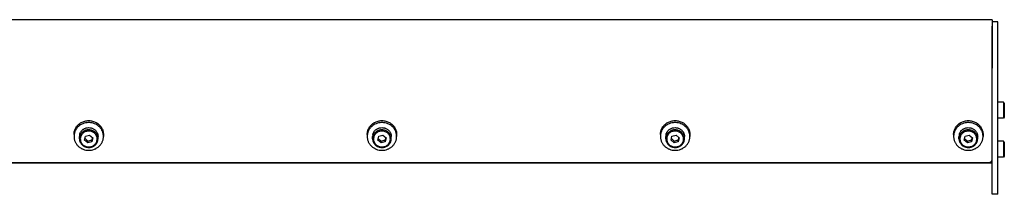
# Model space of a CAD drawing. Header units: inches. Extents: x 0 to 220, y 0 to 170.
# Tile 3 of 3: x 144.78 to 165.52, y 63.28 to 66.94. Entities that reach past the tile are written whole.
import ezdxf

# ---------------------------------------------------------------- set-up
doc = ezdxf.new("R2010")
doc.units = ezdxf.units.IN
doc.header["$LTSCALE"] = 12.1
doc.header["$MEASUREMENT"] = 0
for name, color, linetype in [('351201_BL1', 7, 'CONTINUOUS'), ('351202_WW_351202_44_BL5', 7, 'CONTINUOUS'), ('351203_WW_351203_44_BL8', 7, 'CONTINUOUS'), ('605279P_BL17', 7, 'CONTINUOUS'), ('605279P_BL21', 7, 'CONTINUOUS'), ('605279P_BL22', 7, 'CONTINUOUS'), ('605279P_BL23', 7, 'CONTINUOUS'), ('9505XXM_950512M_BL6', 7, 'CONTINUOUS'), ('9505XXM_950512M_BL7', 7, 'CONTINUOUS'), ('9506XXM_950612M_BL16', 7, 'CONTINUOUS'), ('9506XXM_950612M_BL18', 7, 'CONTINUOUS'), ('9506XXM_950612M_BL19', 7, 'CONTINUOUS'), ('9506XXM_950612M_BL20', 7, 'CONTINUOUS')]:
    doc.layers.add(name, color=color, linetype=linetype)

# ---------------------------------------------------------------- blocks, each defined once
blk = doc.blocks.new('351201_BL1', base_point=(111.164, 108.985))
at = {"layer": '351201_BL1', "color": 7, "linetype": 'CONTINUOUS'}
for p, q in [((165.385, 66.902), (165.265, 66.902)), ((165.265, 63.279), (165.265, 66.812)), ((165.385, 63.279), (165.385, 66.902)), ((165.385, 63.279), (165.265, 63.279))]:
    blk.add_line(p, q, dxfattribs=at)
blk = doc.blocks.new('351202_WW_351202_44_BL5', base_point=(114.714, 109.259))
at = {"layer": '351202_WW_351202_44_BL5', "color": 7, "linetype": 'CONTINUOUS'}
for p, q in [((165.265, 66.944), (121.029, 66.944)), ((165.265, 66.944), (165.265, 65.928)), ((121.092, 63.947), (165.203, 63.947))]:
    blk.add_line(p, q, dxfattribs=at)
blk.add_open_spline([(165.203, 63.947), (165.216, 63.947), (165.243, 63.955), (165.259, 63.978), (165.263, 63.99)], degree=3, knots=[0, 0, 0, 0, 0.508779, 1, 1, 1, 1], dxfattribs=at)
blk.add_open_spline([(165.263, 63.99), (165.265, 63.995), (165.265, 64), (165.265, 64.006)], degree=3, dxfattribs=at)
blk = doc.blocks.new('9505XXM_950512M_BL6', base_point=(114.538, 109.443))
at = {"layer": '9505XXM_950512M_BL6', "color": 7, "linetype": 'CONTINUOUS'}
for p, q in [((165.503, 64.392), (165.385, 64.392)), ((165.523, 64.373), (165.503, 64.392)), ((165.503, 64.392), (165.503, 64.058)), ((165.523, 64.373), (165.523, 64.077)), ((165.503, 64.058), (165.385, 64.058)), ((165.523, 64.077), (165.503, 64.058))]:
    blk.add_line(p, q, dxfattribs=at)
blk = doc.blocks.new('9505XXM_950512M_BL7', base_point=(114.688, 109.854))
at = {"layer": '9505XXM_950512M_BL7', "color": 7, "linetype": 'CONTINUOUS'}
for p, q in [((165.503, 65.215), (165.385, 65.215)), ((165.523, 65.195), (165.503, 65.215)), ((165.503, 65.215), (165.503, 64.88)), ((165.523, 65.195), (165.523, 64.9)), ((165.503, 64.88), (165.385, 64.88)), ((165.523, 64.9), (165.503, 64.88))]:
    blk.add_line(p, q, dxfattribs=at)
blk = doc.blocks.new('351203_WW_351203_44_BL8', base_point=(114.35, 109.255))
at = {"layer": '351203_WW_351203_44_BL8', "color": 7, "linetype": 'CONTINUOUS'}
blk.add_line((121.029, 63.94), (165.265, 63.94), dxfattribs=at)
blk = doc.blocks.new('9506XXM_950612M_BL16', base_point=(146.236, 64.47))
at = {"layer": '9506XXM_950612M_BL16', "color": 7, "linetype": 'CONTINUOUS'}
for p, q in [((146.168, 64.497), (146.255, 64.523)), ((146.255, 64.523), (146.322, 64.465)), ((146.039, 64.446), (146.039, 64.493)), ((146.149, 64.414), (146.168, 64.497)), ((146.216, 64.356), (146.149, 64.414)), ((146.157, 64.447), (146.216, 64.396)), ((146.216, 64.396), (146.303, 64.422)), ((146.216, 64.356), (146.216, 64.396)), ((146.303, 64.382), (146.216, 64.356)), ((146.314, 64.472), (146.303, 64.422)), ((146.322, 64.465), (146.303, 64.382)), ((146.303, 64.382), (146.303, 64.422)), ((146.432, 64.446), (146.432, 64.493))]:
    blk.add_line(p, q, dxfattribs=at)
for centre, start, end in [((146.213, 64.493), 166.8001, 179.9887), ((146.213, 64.446), 166.8, 179.9898), ((146.258, 64.446), 346.8, 359.9898)]:
    blk.add_arc(centre, 0.174, start, end, dxfattribs=at)
for points, knots in [([(146.043, 64.533), (146.045, 64.54), (146.049, 64.553), (146.057, 64.572), (146.068, 64.591), (146.081, 64.608), (146.095, 64.623), (146.112, 64.637), (146.129, 64.65), (146.142, 64.656), (146.149, 64.659)], [0, 0, 0, 0, 0.122426, 0.245433, 0.369103, 0.493576, 0.618904, 0.745107, 0.872161, 1, 1, 1, 1]), ([(146.432, 64.446), (146.432, 64.452), (146.432, 64.463), (146.429, 64.48), (146.425, 64.496), (146.418, 64.518), (146.404, 64.543), (146.386, 64.566), (146.37, 64.582), (146.356, 64.593), (146.341, 64.603), (146.32, 64.614), (146.292, 64.624), (146.257, 64.631), (146.221, 64.632), (146.191, 64.627), (146.168, 64.62), (146.152, 64.614), (146.136, 64.606), (146.116, 64.594), (146.093, 64.575), (146.074, 64.553), (146.062, 64.534), (146.054, 64.518), (146.048, 64.502), (146.045, 64.491), (146.043, 64.486)], [0, 0, 0, 0, 0.03022, 0.060476, 0.090797, 0.121213, 0.18236, 0.244143, 0.27533, 0.306693, 0.338225, 0.369916, 0.433638, 0.497738, 0.561986, 0.626132, 0.658121, 0.69, 0.721746, 0.753338, 0.815954, 0.877865, 0.908601, 0.939188, 0.969653, 1, 1, 1, 1]), ([(146.409, 64.404), (146.411, 64.414), (146.414, 64.436), (146.411, 64.469), (146.402, 64.5), (146.386, 64.53), (146.364, 64.556), (146.338, 64.577), (146.307, 64.593), (146.274, 64.603), (146.239, 64.607), (146.204, 64.604), (146.171, 64.596), (146.14, 64.581), (146.112, 64.56), (146.09, 64.535), (146.072, 64.507), (146.065, 64.486), (146.063, 64.475)], [0, 0, 0, 0, 0.0606, 0.121164, 0.181999, 0.243361, 0.305419, 0.368235, 0.431754, 0.495819, 0.560193, 0.624597, 0.688748, 0.752396, 0.815366, 0.877579, 0.939072, 1, 1, 1, 1]), ([(146.149, 64.659), (146.155, 64.662), (146.169, 64.668), (146.197, 64.676), (146.234, 64.68), (146.271, 64.676), (146.299, 64.669), (146.313, 64.664), (146.32, 64.661)], [0, 0, 0, 0, 0.124436, 0.249396, 0.499902, 0.750459, 0.875482, 1, 1, 1, 1]), ([(146.32, 64.661), (146.328, 64.657), (146.344, 64.648), (146.366, 64.633), (146.386, 64.614), (146.402, 64.593), (146.416, 64.57), (146.425, 64.545), (146.431, 64.519), (146.432, 64.502), (146.432, 64.493)], [0, 0, 0, 0, 0.128399, 0.255795, 0.382098, 0.507304, 0.631497, 0.754844, 0.877585, 1, 1, 1, 1]), ([(146.039, 64.446), (146.039, 64.441), (146.039, 64.429), (146.042, 64.412), (146.046, 64.396), (146.053, 64.375), (146.067, 64.349), (146.085, 64.326), (146.102, 64.31), (146.115, 64.299), (146.13, 64.29), (146.151, 64.278), (146.179, 64.268), (146.214, 64.261), (146.25, 64.261), (146.28, 64.265), (146.303, 64.272), (146.32, 64.279), (146.335, 64.286), (146.356, 64.299), (146.378, 64.317), (146.397, 64.339), (146.409, 64.359), (146.417, 64.374), (146.423, 64.39), (146.427, 64.401), (146.428, 64.406)], [0, 0, 0, 0, 0.03022, 0.060476, 0.090797, 0.121213, 0.18236, 0.244143, 0.27533, 0.306693, 0.338225, 0.369916, 0.433638, 0.497738, 0.561986, 0.626132, 0.658121, 0.69, 0.721746, 0.753338, 0.815954, 0.877865, 0.908601, 0.939188, 0.969653, 1, 1, 1, 1]), ([(146.063, 64.475), (146.06, 64.465), (146.057, 64.443), (146.06, 64.41), (146.07, 64.378), (146.085, 64.349), (146.107, 64.323), (146.134, 64.302), (146.164, 64.286), (146.197, 64.276), (146.232, 64.272), (146.267, 64.274), (146.3, 64.283), (146.331, 64.298), (146.359, 64.318), (146.382, 64.343), (146.399, 64.372), (146.406, 64.393), (146.409, 64.404)], [0, 0, 0, 0, 0.0606, 0.121164, 0.181999, 0.243361, 0.305419, 0.368235, 0.431754, 0.495819, 0.560193, 0.624597, 0.688748, 0.752396, 0.815366, 0.877579, 0.939072, 1, 1, 1, 1])]:
    blk.add_open_spline(points, degree=3, knots=knots, dxfattribs=at)
blk = doc.blocks.new('605279P_BL17', base_point=(146.236, 64.514))
at = {"layer": '605279P_BL17', "color": 7, "linetype": 'CONTINUOUS'}
for p, q in [((145.926, 64.534), (145.926, 64.493)), ((146.546, 64.534), (146.546, 64.493))]:
    blk.add_line(p, q, dxfattribs=at)
for start, end in [(90.0026, 97.3562), (82.6287, 89.9974)]:
    blk.add_arc((146.236, 64.455), 0.33, start, end, dxfattribs=at)
for points, knots in [([(146.193, 64.782), (146.175, 64.78), (146.139, 64.772), (146.088, 64.751), (146.041, 64.722), (146.008, 64.692), (145.984, 64.665), (145.969, 64.643), (145.956, 64.62), (145.945, 64.596), (145.936, 64.571), (145.93, 64.545), (145.926, 64.519), (145.926, 64.502), (145.926, 64.493)], [0, 0, 0, 0, 0.128781, 0.256764, 0.383604, 0.509098, 0.571387, 0.633341, 0.694983, 0.756348, 0.817478, 0.878424, 0.939244, 1, 1, 1, 1]), ([(145.965, 64.677), (145.972, 64.688), (145.987, 64.71), (146.014, 64.739), (146.045, 64.765), (146.079, 64.787), (146.116, 64.804), (146.154, 64.816), (146.195, 64.824), (146.222, 64.826), (146.236, 64.826)], [0, 0, 0, 0, 0.121919, 0.244818, 0.36873, 0.493615, 0.619368, 0.745827, 0.872787, 1, 1, 1, 1]), ([(146.236, 64.826), (146.249, 64.826), (146.277, 64.824), (146.317, 64.816), (146.356, 64.804), (146.392, 64.787), (146.426, 64.765), (146.457, 64.739), (146.484, 64.71), (146.499, 64.688), (146.506, 64.677)], [0, 0, 0, 0, 0.127213, 0.254172, 0.380631, 0.506384, 0.631269, 0.755181, 0.878081, 1, 1, 1, 1]), ([(146.546, 64.493), (146.546, 64.502), (146.545, 64.519), (146.541, 64.545), (146.535, 64.571), (146.526, 64.596), (146.515, 64.62), (146.502, 64.643), (146.487, 64.665), (146.464, 64.692), (146.43, 64.722), (146.384, 64.751), (146.332, 64.772), (146.296, 64.779), (146.278, 64.782)], [0, 0, 0, 0, 0.060756, 0.121577, 0.182523, 0.243653, 0.305018, 0.36666, 0.428614, 0.490902, 0.616396, 0.743236, 0.871218, 1, 1, 1, 1]), ([(145.926, 64.534), (145.926, 64.547), (145.927, 64.572), (145.935, 64.608), (145.947, 64.644), (145.959, 64.666), (145.965, 64.677)], [0, 0, 0, 0, 0.248724, 0.497981, 0.748265, 1, 1, 1, 1]), ([(146.506, 64.677), (146.512, 64.666), (146.524, 64.644), (146.536, 64.608), (146.544, 64.572), (146.546, 64.547), (146.546, 64.534)], [0, 0, 0, 0, 0.251735, 0.50202, 0.751276, 1, 1, 1, 1]), ([(145.926, 64.493), (145.926, 64.484), (145.927, 64.465), (145.931, 64.436), (145.938, 64.409), (145.949, 64.382), (145.962, 64.356), (145.977, 64.331), (145.996, 64.308), (146.016, 64.287), (146.039, 64.268), (146.063, 64.251), (146.089, 64.236), (146.126, 64.22), (146.175, 64.206), (146.215, 64.202), (146.236, 64.202)], [0, 0, 0, 0, 0.060569, 0.121214, 0.182009, 0.243021, 0.304309, 0.365919, 0.427885, 0.490226, 0.552948, 0.616042, 0.679483, 0.743236, 0.871333, 1, 1, 1, 1]), ([(146.236, 64.202), (146.256, 64.202), (146.296, 64.206), (146.345, 64.22), (146.382, 64.236), (146.408, 64.251), (146.433, 64.268), (146.455, 64.287), (146.476, 64.308), (146.494, 64.331), (146.509, 64.356), (146.522, 64.382), (146.533, 64.409), (146.54, 64.436), (146.545, 64.465), (146.546, 64.484), (146.546, 64.493)], [0, 0, 0, 0, 0.128666, 0.256763, 0.320516, 0.383957, 0.44705, 0.509773, 0.572115, 0.63408, 0.69569, 0.756978, 0.817991, 0.878786, 0.939431, 1, 1, 1, 1])]:
    blk.add_open_spline(points, degree=3, knots=knots, dxfattribs=at)
blk = doc.blocks.new('9506XXM_950612M_BL18', base_point=(152.412, 64.47))
at = {"layer": '9506XXM_950612M_BL18', "color": 7, "linetype": 'CONTINUOUS'}
for p, q in [((152.345, 64.497), (152.432, 64.523)), ((152.432, 64.523), (152.499, 64.465)), ((152.215, 64.446), (152.215, 64.493)), ((152.326, 64.414), (152.345, 64.497)), ((152.393, 64.356), (152.326, 64.414)), ((152.333, 64.447), (152.393, 64.396)), ((152.393, 64.396), (152.479, 64.422)), ((152.393, 64.356), (152.393, 64.396)), ((152.479, 64.382), (152.393, 64.356)), ((152.491, 64.472), (152.479, 64.422)), ((152.499, 64.465), (152.479, 64.382)), ((152.479, 64.382), (152.479, 64.422)), ((152.609, 64.446), (152.609, 64.493))]:
    blk.add_line(p, q, dxfattribs=at)
for centre, start, end in [((152.39, 64.493), 166.8001, 179.9887), ((152.39, 64.446), 166.8, 179.9898), ((152.435, 64.446), 346.8, 359.9898)]:
    blk.add_arc(centre, 0.174, start, end, dxfattribs=at)
for points, knots in [([(152.22, 64.533), (152.222, 64.54), (152.226, 64.553), (152.234, 64.572), (152.244, 64.591), (152.257, 64.608), (152.272, 64.623), (152.288, 64.637), (152.306, 64.65), (152.319, 64.656), (152.325, 64.659)], [0, 0, 0, 0, 0.122426, 0.245433, 0.369103, 0.493576, 0.618904, 0.745107, 0.872161, 1, 1, 1, 1]), ([(152.609, 64.446), (152.609, 64.452), (152.608, 64.463), (152.606, 64.48), (152.602, 64.496), (152.594, 64.518), (152.581, 64.543), (152.563, 64.566), (152.546, 64.582), (152.533, 64.593), (152.518, 64.603), (152.497, 64.614), (152.469, 64.624), (152.434, 64.631), (152.397, 64.632), (152.368, 64.627), (152.345, 64.62), (152.328, 64.614), (152.312, 64.606), (152.292, 64.594), (152.27, 64.575), (152.251, 64.553), (152.238, 64.534), (152.231, 64.518), (152.224, 64.502), (152.221, 64.491), (152.22, 64.486)], [0, 0, 0, 0, 0.03022, 0.060476, 0.090797, 0.121213, 0.18236, 0.244143, 0.27533, 0.306693, 0.338225, 0.369916, 0.433638, 0.497738, 0.561986, 0.626132, 0.658121, 0.69, 0.721746, 0.753338, 0.815954, 0.877865, 0.908601, 0.939188, 0.969653, 1, 1, 1, 1]), ([(152.585, 64.404), (152.588, 64.414), (152.59, 64.436), (152.588, 64.469), (152.578, 64.5), (152.562, 64.53), (152.541, 64.556), (152.514, 64.577), (152.484, 64.593), (152.45, 64.603), (152.416, 64.607), (152.381, 64.604), (152.347, 64.596), (152.316, 64.581), (152.289, 64.56), (152.266, 64.535), (152.249, 64.507), (152.242, 64.486), (152.239, 64.475)], [0, 0, 0, 0, 0.0606, 0.121164, 0.181999, 0.243361, 0.305419, 0.368235, 0.431754, 0.495819, 0.560193, 0.624597, 0.688748, 0.752396, 0.815366, 0.877579, 0.939072, 1, 1, 1, 1]), ([(152.325, 64.659), (152.332, 64.662), (152.346, 64.668), (152.374, 64.676), (152.411, 64.68), (152.447, 64.676), (152.476, 64.669), (152.489, 64.664), (152.496, 64.661)], [0, 0, 0, 0, 0.124436, 0.249396, 0.499902, 0.750459, 0.875482, 1, 1, 1, 1]), ([(152.496, 64.661), (152.504, 64.657), (152.521, 64.648), (152.543, 64.633), (152.562, 64.614), (152.579, 64.593), (152.592, 64.57), (152.602, 64.545), (152.608, 64.519), (152.609, 64.502), (152.609, 64.493)], [0, 0, 0, 0, 0.128399, 0.255795, 0.382098, 0.507304, 0.631497, 0.754844, 0.877585, 1, 1, 1, 1]), ([(152.215, 64.446), (152.215, 64.441), (152.216, 64.429), (152.218, 64.412), (152.222, 64.396), (152.23, 64.375), (152.243, 64.349), (152.261, 64.326), (152.278, 64.31), (152.292, 64.299), (152.307, 64.29), (152.327, 64.278), (152.355, 64.268), (152.391, 64.261), (152.427, 64.261), (152.457, 64.265), (152.479, 64.272), (152.496, 64.279), (152.512, 64.286), (152.532, 64.299), (152.555, 64.317), (152.574, 64.339), (152.586, 64.359), (152.594, 64.374), (152.6, 64.39), (152.603, 64.401), (152.604, 64.406)], [0, 0, 0, 0, 0.03022, 0.060476, 0.090797, 0.121213, 0.18236, 0.244143, 0.27533, 0.306693, 0.338225, 0.369916, 0.433638, 0.497738, 0.561986, 0.626132, 0.658121, 0.69, 0.721746, 0.753338, 0.815954, 0.877865, 0.908601, 0.939188, 0.969653, 1, 1, 1, 1]), ([(152.239, 64.475), (152.237, 64.465), (152.234, 64.443), (152.237, 64.41), (152.246, 64.378), (152.262, 64.349), (152.284, 64.323), (152.31, 64.302), (152.341, 64.286), (152.374, 64.276), (152.409, 64.272), (152.443, 64.274), (152.477, 64.283), (152.508, 64.298), (152.536, 64.318), (152.558, 64.343), (152.575, 64.372), (152.583, 64.393), (152.585, 64.404)], [0, 0, 0, 0, 0.0606, 0.121164, 0.181999, 0.243361, 0.305419, 0.368235, 0.431754, 0.495819, 0.560193, 0.624597, 0.688748, 0.752396, 0.815366, 0.877579, 0.939072, 1, 1, 1, 1])]:
    blk.add_open_spline(points, degree=3, knots=knots, dxfattribs=at)
blk = doc.blocks.new('9506XXM_950612M_BL19', base_point=(158.589, 64.47))
at = {"layer": '9506XXM_950612M_BL19', "color": 7, "linetype": 'CONTINUOUS'}
for p, q in [((158.522, 64.497), (158.608, 64.523)), ((158.608, 64.523), (158.675, 64.465)), ((158.392, 64.446), (158.392, 64.493)), ((158.502, 64.414), (158.522, 64.497)), ((158.569, 64.356), (158.502, 64.414)), ((158.51, 64.447), (158.569, 64.396)), ((158.569, 64.396), (158.656, 64.422)), ((158.569, 64.356), (158.569, 64.396)), ((158.656, 64.382), (158.569, 64.356)), ((158.668, 64.472), (158.656, 64.422)), ((158.675, 64.465), (158.656, 64.382)), ((158.656, 64.382), (158.656, 64.422)), ((158.786, 64.446), (158.786, 64.493))]:
    blk.add_line(p, q, dxfattribs=at)
for centre, start, end in [((158.566, 64.493), 166.8001, 179.9887), ((158.566, 64.446), 166.8, 179.9898), ((158.611, 64.446), 346.8, 359.9898)]:
    blk.add_arc(centre, 0.174, start, end, dxfattribs=at)
for points, knots in [([(158.397, 64.533), (158.398, 64.54), (158.402, 64.553), (158.41, 64.572), (158.421, 64.591), (158.434, 64.608), (158.448, 64.623), (158.465, 64.637), (158.483, 64.65), (158.495, 64.656), (158.502, 64.659)], [0, 0, 0, 0, 0.122426, 0.245433, 0.369103, 0.493576, 0.618904, 0.745107, 0.872161, 1, 1, 1, 1]), ([(158.786, 64.446), (158.786, 64.452), (158.785, 64.463), (158.783, 64.48), (158.779, 64.496), (158.771, 64.518), (158.758, 64.543), (158.74, 64.566), (158.723, 64.582), (158.709, 64.593), (158.694, 64.603), (158.673, 64.614), (158.645, 64.624), (158.61, 64.631), (158.574, 64.632), (158.544, 64.627), (158.521, 64.62), (158.505, 64.614), (158.489, 64.606), (158.469, 64.594), (158.446, 64.575), (158.427, 64.553), (158.415, 64.534), (158.407, 64.518), (158.401, 64.502), (158.398, 64.491), (158.397, 64.486)], [0, 0, 0, 0, 0.03022, 0.060476, 0.090797, 0.121213, 0.18236, 0.244143, 0.27533, 0.306693, 0.338225, 0.369916, 0.433638, 0.497738, 0.561986, 0.626132, 0.658121, 0.69, 0.721746, 0.753338, 0.815954, 0.877865, 0.908601, 0.939188, 0.969653, 1, 1, 1, 1]), ([(158.762, 64.404), (158.764, 64.414), (158.767, 64.436), (158.764, 64.469), (158.755, 64.5), (158.739, 64.53), (158.717, 64.556), (158.691, 64.577), (158.66, 64.593), (158.627, 64.603), (158.592, 64.607), (158.558, 64.604), (158.524, 64.596), (158.493, 64.581), (158.465, 64.56), (158.443, 64.535), (158.426, 64.507), (158.418, 64.486), (158.416, 64.475)], [0, 0, 0, 0, 0.0606, 0.121164, 0.181999, 0.243361, 0.305419, 0.368235, 0.431754, 0.495819, 0.560193, 0.624597, 0.688748, 0.752396, 0.815366, 0.877579, 0.939072, 1, 1, 1, 1]), ([(158.502, 64.659), (158.509, 64.662), (158.522, 64.668), (158.55, 64.676), (158.587, 64.68), (158.624, 64.676), (158.652, 64.669), (158.666, 64.664), (158.673, 64.661)], [0, 0, 0, 0, 0.124436, 0.249396, 0.499902, 0.750459, 0.875482, 1, 1, 1, 1]), ([(158.673, 64.661), (158.681, 64.657), (158.697, 64.648), (158.719, 64.633), (158.739, 64.614), (158.755, 64.593), (158.769, 64.57), (158.778, 64.545), (158.784, 64.519), (158.786, 64.502), (158.786, 64.493)], [0, 0, 0, 0, 0.128399, 0.255795, 0.382098, 0.507304, 0.631497, 0.754844, 0.877585, 1, 1, 1, 1]), ([(158.392, 64.446), (158.392, 64.441), (158.392, 64.429), (158.395, 64.412), (158.399, 64.396), (158.407, 64.375), (158.42, 64.349), (158.438, 64.326), (158.455, 64.31), (158.468, 64.299), (158.483, 64.29), (158.504, 64.278), (158.532, 64.268), (158.567, 64.261), (158.603, 64.261), (158.633, 64.265), (158.656, 64.272), (158.673, 64.279), (158.689, 64.286), (158.709, 64.299), (158.731, 64.317), (158.75, 64.339), (158.763, 64.359), (158.77, 64.374), (158.777, 64.39), (158.78, 64.401), (158.781, 64.406)], [0, 0, 0, 0, 0.03022, 0.060476, 0.090797, 0.121213, 0.18236, 0.244143, 0.27533, 0.306693, 0.338225, 0.369916, 0.433638, 0.497738, 0.561986, 0.626132, 0.658121, 0.69, 0.721746, 0.753338, 0.815954, 0.877865, 0.908601, 0.939188, 0.969653, 1, 1, 1, 1]), ([(158.416, 64.475), (158.413, 64.465), (158.41, 64.443), (158.413, 64.41), (158.423, 64.378), (158.439, 64.349), (158.46, 64.323), (158.487, 64.302), (158.517, 64.286), (158.55, 64.276), (158.585, 64.272), (158.62, 64.274), (158.653, 64.283), (158.685, 64.298), (158.712, 64.318), (158.735, 64.343), (158.752, 64.372), (158.759, 64.393), (158.762, 64.404)], [0, 0, 0, 0, 0.0606, 0.121164, 0.181999, 0.243361, 0.305419, 0.368235, 0.431754, 0.495819, 0.560193, 0.624597, 0.688748, 0.752396, 0.815366, 0.877579, 0.939072, 1, 1, 1, 1])]:
    blk.add_open_spline(points, degree=3, knots=knots, dxfattribs=at)
blk = doc.blocks.new('9506XXM_950612M_BL20', base_point=(164.765, 64.47))
at = {"layer": '9506XXM_950612M_BL20', "color": 7, "linetype": 'CONTINUOUS'}
for p, q in [((164.698, 64.497), (164.785, 64.523)), ((164.785, 64.523), (164.852, 64.465)), ((164.568, 64.446), (164.568, 64.493)), ((164.679, 64.414), (164.698, 64.497)), ((164.746, 64.356), (164.679, 64.414)), ((164.687, 64.447), (164.746, 64.396)), ((164.746, 64.396), (164.832, 64.422)), ((164.746, 64.356), (164.746, 64.396)), ((164.832, 64.382), (164.746, 64.356)), ((164.844, 64.472), (164.832, 64.422)), ((164.852, 64.465), (164.832, 64.382)), ((164.832, 64.382), (164.832, 64.422)), ((164.962, 64.446), (164.962, 64.493))]:
    blk.add_line(p, q, dxfattribs=at)
for centre, start, end in [((164.743, 64.493), 166.8001, 179.9887), ((164.743, 64.446), 166.8, 179.9898), ((164.788, 64.446), 346.8, 359.9898)]:
    blk.add_arc(centre, 0.174, start, end, dxfattribs=at)
for points, knots in [([(164.573, 64.533), (164.575, 64.54), (164.579, 64.553), (164.587, 64.572), (164.598, 64.591), (164.61, 64.608), (164.625, 64.623), (164.641, 64.637), (164.659, 64.65), (164.672, 64.656), (164.679, 64.659)], [0, 0, 0, 0, 0.122426, 0.245433, 0.369103, 0.493576, 0.618904, 0.745107, 0.872161, 1, 1, 1, 1]), ([(164.962, 64.446), (164.962, 64.452), (164.962, 64.463), (164.959, 64.48), (164.955, 64.496), (164.948, 64.518), (164.934, 64.543), (164.916, 64.566), (164.899, 64.582), (164.886, 64.593), (164.871, 64.603), (164.85, 64.614), (164.822, 64.624), (164.787, 64.631), (164.751, 64.632), (164.721, 64.627), (164.698, 64.62), (164.681, 64.614), (164.665, 64.606), (164.645, 64.594), (164.623, 64.575), (164.604, 64.553), (164.592, 64.534), (164.584, 64.518), (164.577, 64.502), (164.574, 64.491), (164.573, 64.486)], [0, 0, 0, 0, 0.03022, 0.060476, 0.090797, 0.121213, 0.18236, 0.244143, 0.27533, 0.306693, 0.338225, 0.369916, 0.433638, 0.497738, 0.561986, 0.626132, 0.658121, 0.69, 0.721746, 0.753338, 0.815954, 0.877865, 0.908601, 0.939188, 0.969653, 1, 1, 1, 1]), ([(164.938, 64.404), (164.941, 64.414), (164.944, 64.436), (164.941, 64.469), (164.931, 64.5), (164.915, 64.53), (164.894, 64.556), (164.867, 64.577), (164.837, 64.593), (164.804, 64.603), (164.769, 64.607), (164.734, 64.604), (164.701, 64.596), (164.669, 64.581), (164.642, 64.56), (164.619, 64.535), (164.602, 64.507), (164.595, 64.486), (164.592, 64.475)], [0, 0, 0, 0, 0.0606, 0.121164, 0.181999, 0.243361, 0.305419, 0.368235, 0.431754, 0.495819, 0.560193, 0.624597, 0.688748, 0.752396, 0.815366, 0.877579, 0.939072, 1, 1, 1, 1]), ([(164.679, 64.659), (164.685, 64.662), (164.699, 64.668), (164.727, 64.676), (164.764, 64.68), (164.801, 64.676), (164.829, 64.669), (164.843, 64.664), (164.849, 64.661)], [0, 0, 0, 0, 0.124436, 0.249396, 0.499902, 0.750459, 0.875482, 1, 1, 1, 1]), ([(164.849, 64.661), (164.858, 64.657), (164.874, 64.648), (164.896, 64.633), (164.915, 64.614), (164.932, 64.593), (164.945, 64.57), (164.955, 64.545), (164.961, 64.519), (164.962, 64.502), (164.962, 64.493)], [0, 0, 0, 0, 0.128399, 0.255795, 0.382098, 0.507304, 0.631497, 0.754844, 0.877585, 1, 1, 1, 1]), ([(164.568, 64.446), (164.568, 64.441), (164.569, 64.429), (164.571, 64.412), (164.576, 64.396), (164.583, 64.375), (164.596, 64.349), (164.614, 64.326), (164.631, 64.31), (164.645, 64.299), (164.66, 64.29), (164.681, 64.278), (164.709, 64.268), (164.744, 64.261), (164.78, 64.261), (164.81, 64.265), (164.833, 64.272), (164.849, 64.279), (164.865, 64.286), (164.885, 64.299), (164.908, 64.317), (164.927, 64.339), (164.939, 64.359), (164.947, 64.374), (164.953, 64.39), (164.956, 64.401), (164.958, 64.406)], [0, 0, 0, 0, 0.03022, 0.060476, 0.090797, 0.121213, 0.18236, 0.244143, 0.27533, 0.306693, 0.338225, 0.369916, 0.433638, 0.497738, 0.561986, 0.626132, 0.658121, 0.69, 0.721746, 0.753338, 0.815954, 0.877865, 0.908601, 0.939188, 0.969653, 1, 1, 1, 1]), ([(164.592, 64.475), (164.59, 64.465), (164.587, 64.443), (164.59, 64.41), (164.599, 64.378), (164.615, 64.349), (164.637, 64.323), (164.663, 64.302), (164.694, 64.286), (164.727, 64.276), (164.762, 64.272), (164.796, 64.274), (164.83, 64.283), (164.861, 64.298), (164.889, 64.318), (164.911, 64.343), (164.929, 64.372), (164.936, 64.393), (164.938, 64.404)], [0, 0, 0, 0, 0.0606, 0.121164, 0.181999, 0.243361, 0.305419, 0.368235, 0.431754, 0.495819, 0.560193, 0.624597, 0.688748, 0.752396, 0.815366, 0.877579, 0.939072, 1, 1, 1, 1])]:
    blk.add_open_spline(points, degree=3, knots=knots, dxfattribs=at)
blk = doc.blocks.new('605279P_BL21', base_point=(152.412, 64.514))
at = {"layer": '605279P_BL21', "color": 7, "linetype": 'CONTINUOUS'}
for p, q in [((152.102, 64.534), (152.102, 64.493)), ((152.722, 64.534), (152.722, 64.493))]:
    blk.add_line(p, q, dxfattribs=at)
for start, end in [(90.0026, 97.3562), (82.6287, 89.9974)]:
    blk.add_arc((152.412, 64.455), 0.33, start, end, dxfattribs=at)
for points, knots in [([(152.37, 64.782), (152.352, 64.78), (152.316, 64.772), (152.264, 64.751), (152.218, 64.722), (152.184, 64.692), (152.161, 64.665), (152.146, 64.643), (152.132, 64.62), (152.122, 64.596), (152.113, 64.571), (152.107, 64.545), (152.103, 64.519), (152.102, 64.502), (152.102, 64.493)], [0, 0, 0, 0, 0.128781, 0.256764, 0.383604, 0.509098, 0.571387, 0.633341, 0.694983, 0.756348, 0.817478, 0.878424, 0.939244, 1, 1, 1, 1]), ([(152.142, 64.677), (152.149, 64.688), (152.164, 64.71), (152.191, 64.739), (152.221, 64.765), (152.255, 64.787), (152.292, 64.804), (152.331, 64.816), (152.371, 64.824), (152.399, 64.826), (152.412, 64.826)], [0, 0, 0, 0, 0.121919, 0.244818, 0.36873, 0.493615, 0.619368, 0.745827, 0.872787, 1, 1, 1, 1]), ([(152.412, 64.826), (152.426, 64.826), (152.453, 64.824), (152.493, 64.816), (152.532, 64.804), (152.569, 64.787), (152.603, 64.765), (152.634, 64.739), (152.661, 64.71), (152.676, 64.688), (152.682, 64.677)], [0, 0, 0, 0, 0.127213, 0.254172, 0.380631, 0.506384, 0.631269, 0.755181, 0.878081, 1, 1, 1, 1]), ([(152.722, 64.493), (152.722, 64.502), (152.721, 64.519), (152.718, 64.545), (152.711, 64.571), (152.703, 64.596), (152.692, 64.62), (152.679, 64.643), (152.663, 64.665), (152.64, 64.692), (152.607, 64.722), (152.56, 64.751), (152.509, 64.772), (152.473, 64.779), (152.454, 64.782)], [0, 0, 0, 0, 0.060756, 0.121577, 0.182523, 0.243653, 0.305018, 0.36666, 0.428614, 0.490902, 0.616396, 0.743236, 0.871218, 1, 1, 1, 1]), ([(152.102, 64.534), (152.102, 64.547), (152.104, 64.572), (152.112, 64.608), (152.124, 64.644), (152.136, 64.666), (152.142, 64.677)], [0, 0, 0, 0, 0.248724, 0.497981, 0.748265, 1, 1, 1, 1]), ([(152.682, 64.677), (152.689, 64.666), (152.7, 64.644), (152.713, 64.608), (152.72, 64.572), (152.722, 64.547), (152.722, 64.534)], [0, 0, 0, 0, 0.251735, 0.50202, 0.751276, 1, 1, 1, 1]), ([(152.102, 64.493), (152.102, 64.484), (152.103, 64.465), (152.108, 64.436), (152.115, 64.409), (152.125, 64.382), (152.138, 64.356), (152.154, 64.331), (152.172, 64.308), (152.193, 64.287), (152.215, 64.268), (152.24, 64.251), (152.266, 64.236), (152.303, 64.22), (152.351, 64.206), (152.392, 64.202), (152.412, 64.202)], [0, 0, 0, 0, 0.060569, 0.121214, 0.182009, 0.243021, 0.304309, 0.365919, 0.427885, 0.490226, 0.552948, 0.616042, 0.679483, 0.743236, 0.871333, 1, 1, 1, 1]), ([(152.412, 64.202), (152.432, 64.202), (152.473, 64.206), (152.522, 64.22), (152.558, 64.236), (152.585, 64.251), (152.609, 64.268), (152.632, 64.287), (152.652, 64.308), (152.67, 64.331), (152.686, 64.356), (152.699, 64.382), (152.709, 64.409), (152.717, 64.436), (152.721, 64.465), (152.722, 64.484), (152.722, 64.493)], [0, 0, 0, 0, 0.128666, 0.256763, 0.320516, 0.383957, 0.44705, 0.509773, 0.572115, 0.63408, 0.69569, 0.756978, 0.817991, 0.878786, 0.939431, 1, 1, 1, 1])]:
    blk.add_open_spline(points, degree=3, knots=knots, dxfattribs=at)
blk = doc.blocks.new('605279P_BL22', base_point=(158.589, 64.514))
at = {"layer": '605279P_BL22', "color": 7, "linetype": 'CONTINUOUS'}
for p, q in [((158.279, 64.534), (158.279, 64.493)), ((158.899, 64.534), (158.899, 64.493))]:
    blk.add_line(p, q, dxfattribs=at)
for start, end in [(90.0026, 97.3562), (82.6287, 89.9974)]:
    blk.add_arc((158.589, 64.455), 0.33, start, end, dxfattribs=at)
for points, knots in [([(158.547, 64.782), (158.528, 64.78), (158.492, 64.772), (158.441, 64.751), (158.394, 64.722), (158.361, 64.692), (158.338, 64.665), (158.322, 64.643), (158.309, 64.62), (158.298, 64.596), (158.29, 64.571), (158.283, 64.545), (158.28, 64.519), (158.279, 64.502), (158.279, 64.493)], [0, 0, 0, 0, 0.128781, 0.256764, 0.383604, 0.509098, 0.571387, 0.633341, 0.694983, 0.756348, 0.817478, 0.878424, 0.939244, 1, 1, 1, 1]), ([(158.319, 64.677), (158.325, 64.688), (158.34, 64.71), (158.367, 64.739), (158.398, 64.765), (158.432, 64.787), (158.469, 64.804), (158.508, 64.816), (158.548, 64.824), (158.575, 64.826), (158.589, 64.826)], [0, 0, 0, 0, 0.121919, 0.244818, 0.36873, 0.493615, 0.619368, 0.745827, 0.872787, 1, 1, 1, 1]), ([(158.589, 64.826), (158.602, 64.826), (158.63, 64.824), (158.67, 64.816), (158.709, 64.804), (158.746, 64.787), (158.78, 64.765), (158.81, 64.739), (158.837, 64.71), (158.852, 64.688), (158.859, 64.677)], [0, 0, 0, 0, 0.127213, 0.254172, 0.380631, 0.506384, 0.631269, 0.755181, 0.878081, 1, 1, 1, 1]), ([(158.899, 64.493), (158.899, 64.502), (158.898, 64.519), (158.894, 64.545), (158.888, 64.571), (158.879, 64.596), (158.868, 64.62), (158.855, 64.643), (158.84, 64.665), (158.817, 64.692), (158.783, 64.722), (158.737, 64.751), (158.685, 64.772), (158.649, 64.779), (158.631, 64.782)], [0, 0, 0, 0, 0.060756, 0.121577, 0.182523, 0.243653, 0.305018, 0.36666, 0.428614, 0.490902, 0.616396, 0.743236, 0.871218, 1, 1, 1, 1]), ([(158.279, 64.534), (158.279, 64.547), (158.28, 64.572), (158.288, 64.608), (158.301, 64.644), (158.312, 64.666), (158.319, 64.677)], [0, 0, 0, 0, 0.248724, 0.497981, 0.748265, 1, 1, 1, 1]), ([(158.859, 64.677), (158.865, 64.666), (158.877, 64.644), (158.889, 64.608), (158.897, 64.572), (158.899, 64.547), (158.899, 64.534)], [0, 0, 0, 0, 0.251735, 0.50202, 0.751276, 1, 1, 1, 1]), ([(158.279, 64.493), (158.279, 64.484), (158.28, 64.465), (158.284, 64.436), (158.292, 64.409), (158.302, 64.382), (158.315, 64.356), (158.331, 64.331), (158.349, 64.308), (158.369, 64.287), (158.392, 64.268), (158.416, 64.251), (158.442, 64.236), (158.479, 64.22), (158.528, 64.206), (158.569, 64.202), (158.589, 64.202)], [0, 0, 0, 0, 0.060569, 0.121214, 0.182009, 0.243021, 0.304309, 0.365919, 0.427885, 0.490226, 0.552948, 0.616042, 0.679483, 0.743236, 0.871333, 1, 1, 1, 1]), ([(158.589, 64.202), (158.609, 64.202), (158.649, 64.206), (158.698, 64.22), (158.735, 64.236), (158.761, 64.251), (158.786, 64.268), (158.808, 64.287), (158.829, 64.308), (158.847, 64.331), (158.863, 64.356), (158.876, 64.382), (158.886, 64.409), (158.893, 64.436), (158.898, 64.465), (158.899, 64.484), (158.899, 64.493)], [0, 0, 0, 0, 0.128666, 0.256763, 0.320516, 0.383957, 0.44705, 0.509773, 0.572115, 0.63408, 0.69569, 0.756978, 0.817991, 0.878786, 0.939431, 1, 1, 1, 1])]:
    blk.add_open_spline(points, degree=3, knots=knots, dxfattribs=at)
blk = doc.blocks.new('605279P_BL23', base_point=(164.765, 64.514))
at = {"layer": '605279P_BL23', "color": 7, "linetype": 'CONTINUOUS'}
for p, q in [((164.455, 64.534), (164.455, 64.493)), ((165.075, 64.534), (165.075, 64.493))]:
    blk.add_line(p, q, dxfattribs=at)
for start, end in [(90.0026, 97.3562), (82.6287, 89.9974)]:
    blk.add_arc((164.765, 64.455), 0.33, start, end, dxfattribs=at)
for points, knots in [([(164.723, 64.782), (164.705, 64.78), (164.669, 64.772), (164.617, 64.751), (164.571, 64.722), (164.537, 64.692), (164.514, 64.665), (164.499, 64.643), (164.486, 64.62), (164.475, 64.596), (164.466, 64.571), (164.46, 64.545), (164.456, 64.519), (164.455, 64.502), (164.455, 64.493)], [0, 0, 0, 0, 0.128781, 0.256764, 0.383604, 0.509098, 0.571387, 0.633341, 0.694983, 0.756348, 0.817478, 0.878424, 0.939244, 1, 1, 1, 1]), ([(164.495, 64.677), (164.502, 64.688), (164.517, 64.71), (164.544, 64.739), (164.575, 64.765), (164.609, 64.787), (164.645, 64.804), (164.684, 64.816), (164.724, 64.824), (164.752, 64.826), (164.765, 64.826)], [0, 0, 0, 0, 0.121919, 0.244818, 0.36873, 0.493615, 0.619368, 0.745827, 0.872787, 1, 1, 1, 1]), ([(164.765, 64.826), (164.779, 64.826), (164.806, 64.824), (164.847, 64.816), (164.885, 64.804), (164.922, 64.787), (164.956, 64.765), (164.987, 64.739), (165.014, 64.71), (165.029, 64.688), (165.035, 64.677)], [0, 0, 0, 0, 0.127213, 0.254172, 0.380631, 0.506384, 0.631269, 0.755181, 0.878081, 1, 1, 1, 1]), ([(165.075, 64.493), (165.075, 64.502), (165.074, 64.519), (165.071, 64.545), (165.065, 64.571), (165.056, 64.596), (165.045, 64.62), (165.032, 64.643), (165.017, 64.665), (164.993, 64.692), (164.96, 64.722), (164.913, 64.751), (164.862, 64.772), (164.826, 64.779), (164.808, 64.782)], [0, 0, 0, 0, 0.060756, 0.121577, 0.182523, 0.243653, 0.305018, 0.36666, 0.428614, 0.490902, 0.616396, 0.743236, 0.871218, 1, 1, 1, 1]), ([(164.455, 64.534), (164.455, 64.547), (164.457, 64.572), (164.465, 64.608), (164.477, 64.644), (164.489, 64.666), (164.495, 64.677)], [0, 0, 0, 0, 0.248724, 0.497981, 0.748265, 1, 1, 1, 1]), ([(165.035, 64.677), (165.042, 64.666), (165.053, 64.644), (165.066, 64.608), (165.074, 64.572), (165.075, 64.547), (165.075, 64.534)], [0, 0, 0, 0, 0.251735, 0.50202, 0.751276, 1, 1, 1, 1]), ([(164.455, 64.493), (164.455, 64.484), (164.456, 64.465), (164.461, 64.436), (164.468, 64.409), (164.478, 64.382), (164.492, 64.356), (164.507, 64.331), (164.525, 64.308), (164.546, 64.287), (164.568, 64.268), (164.593, 64.251), (164.619, 64.236), (164.656, 64.22), (164.705, 64.206), (164.745, 64.202), (164.765, 64.202)], [0, 0, 0, 0, 0.060569, 0.121214, 0.182009, 0.243021, 0.304309, 0.365919, 0.427885, 0.490226, 0.552948, 0.616042, 0.679483, 0.743236, 0.871333, 1, 1, 1, 1]), ([(164.765, 64.202), (164.786, 64.202), (164.826, 64.206), (164.875, 64.22), (164.912, 64.236), (164.938, 64.251), (164.962, 64.268), (164.985, 64.287), (165.005, 64.308), (165.023, 64.331), (165.039, 64.356), (165.052, 64.382), (165.062, 64.409), (165.07, 64.436), (165.074, 64.465), (165.075, 64.484), (165.075, 64.493)], [0, 0, 0, 0, 0.128666, 0.256763, 0.320516, 0.383957, 0.44705, 0.509773, 0.572115, 0.63408, 0.69569, 0.756978, 0.817991, 0.878786, 0.939431, 1, 1, 1, 1])]:
    blk.add_open_spline(points, degree=3, knots=knots, dxfattribs=at)

msp = doc.modelspace()

# ---------------------------------------------------------------- block references
at = {"layer": '351201_BL1'}
msp.add_blockref('351201_BL1', (111.164, 108.985), dxfattribs=at)
at = {"layer": '351202_WW_351202_44_BL5'}
msp.add_blockref('351202_WW_351202_44_BL5', (114.714, 109.259), dxfattribs=at)
at = {"layer": '351203_WW_351203_44_BL8'}
msp.add_blockref('351203_WW_351203_44_BL8', (114.35, 109.255), dxfattribs=at)
at = {"layer": '605279P_BL17'}
msp.add_blockref('605279P_BL17', (146.236, 64.514), dxfattribs=at)
at = {"layer": '605279P_BL21'}
msp.add_blockref('605279P_BL21', (152.412, 64.514), dxfattribs=at)
at = {"layer": '605279P_BL22'}
msp.add_blockref('605279P_BL22', (158.589, 64.514), dxfattribs=at)
at = {"layer": '605279P_BL23'}
msp.add_blockref('605279P_BL23', (164.765, 64.514), dxfattribs=at)
at = {"layer": '9505XXM_950512M_BL6'}
msp.add_blockref('9505XXM_950512M_BL6', (114.538, 109.443), dxfattribs=at)
at = {"layer": '9505XXM_950512M_BL7'}
msp.add_blockref('9505XXM_950512M_BL7', (114.688, 109.854), dxfattribs=at)
at = {"layer": '9506XXM_950612M_BL16'}
msp.add_blockref('9506XXM_950612M_BL16', (146.236, 64.47), dxfattribs=at)
at = {"layer": '9506XXM_950612M_BL18'}
msp.add_blockref('9506XXM_950612M_BL18', (152.412, 64.47), dxfattribs=at)
at = {"layer": '9506XXM_950612M_BL19'}
msp.add_blockref('9506XXM_950612M_BL19', (158.589, 64.47), dxfattribs=at)
at = {"layer": '9506XXM_950612M_BL20'}
msp.add_blockref('9506XXM_950612M_BL20', (164.765, 64.47), dxfattribs=at)

doc.saveas('drawing.dxf')
